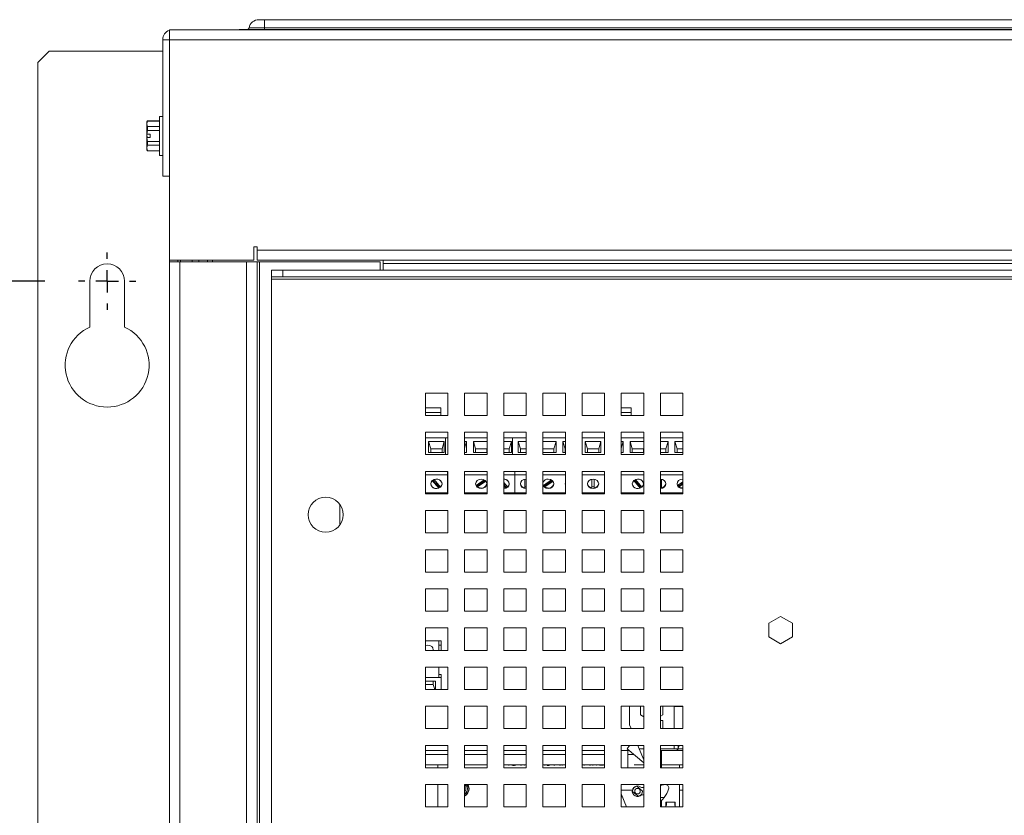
# Model space of a CAD drawing. Header units: inches. Extents: x 1 to 109, y 1 to 85.
# Tile 43 of 68: x 43.57 to 50.91, y 56.54 to 62.47. Entities that reach past the tile are written whole.
import ezdxf

# ---------------------------------------------------------------- set-up
doc = ezdxf.new("R2010")
doc.units = ezdxf.units.IN
doc.header["$MEASUREMENT"] = 0
doc.layers.add('FORMAT', color=7, linetype='Continuous')
doc.styles.add('SLDTEXTSTYLE0', font='GOTHIC.TTF', dxfattribs={"width": 0.913})
doc.dimstyles.new('SLDDIMSTYLE3', dxfattribs={"dimtxt": 0.625, "dimasz": 0.65, "dimexe": 0, "dimexo": 0.0625, "dimgap": 0.15625, "dimtad": 0, "dimtih": 1, "dimtoh": 1, "dimlfac": 1.2, "dimrnd": 1e-09, "dimzin": 4, "dimdsep": 46, "dimtxsty": 'SLDTEXTSTYLE0', "dimblk1": 'NONE', "dimblk2": 'NONE', "dimsah": 1, "dimcen": 0.09, "dimadec": 0, "dimazin": 1, "dimtfac": 1, "dimtofl": 0, "dimtmove": 0, "dimatfit": 3, "dimldrblk": 'NONE', "dimfxl": 1, "dimfrac": 2, "dimtolj": 1, "dimtzin": 12, "dimarcsym": 0})

# ---------------------------------------------------------------- blocks, each defined once
blk = doc.blocks.new('_D_14')
at = {"layer": 'FORMAT', "color": 1, "ltscale": 5}
blk.add_line((43.7621, 60.5206), (41.3768, 60.5206), dxfattribs=at)
at = {"layer": 'FORMAT', "color": 1, "ltscale": 5, "char_height": 0.625, "attachment_point": 1, "style": 'SLDTEXTSTYLE0'}
for s, insert in [('2 X ', (37.3595, 60.8229)), ('25.50', (38.7909, 60.8229))]:
    blk.add_mtext(s, dxfattribs=dict(at, insert=insert))
blk = doc.blocks.new('_NONE')
blk = doc.blocks.new('SW_CENTERMARKSYMBOL_7')
at = {"layer": 'FORMAT', "color": 0, "ltscale": 5}
for p, q in [((0, 0.1667), (0, 0.2133)), ((0, 0), (0, 0.0833)), ((-0.1667, 0), (-0.2133, 0)), ((0, 0), (-0.0833, 0)), ((0, 0), (0, -0.0833)), ((0, 0), (0.0833, 0)), ((0.1667, 0), (0.2133, 0)), ((0, -0.1667), (0, -0.2133))]:
    blk.add_line(p, q, dxfattribs=at)

msp = doc.modelspace()

# ---------------------------------------------------------------- linework, layer by layer
at = {"color": 8, "linetype": 'Continuous', "lineweight": 15, "ltscale": 5}
for p, q in [((45.3972, 62.4094), (45.2821, 62.4094)), ((44.9082, 60.6665), (44.9082, 60.6783)), ((46.5961, 59.5419), (46.7106, 59.5419)), ((48.0544, 59.5419), (48.1272, 59.5419)), ((46.5961, 56.9956), (46.7627, 56.9956)), ((46.8877, 56.9956), (47.0544, 56.9956)), ((47.1794, 56.9956), (47.3461, 56.9956)), ((47.4711, 56.9956), (47.6377, 56.9956)), ((47.7627, 56.9956), (47.9294, 56.9956)), ((48.1038, 56.9956), (48.1452, 56.9956))]:
    msp.add_line(p, q, dxfattribs=at)
at = {"color": 7, "linetype": 'Continuous', "lineweight": 15, "ltscale": 5}
for p, q in [((45.3548, 62.4698), (45.3972, 62.4698)), ((45.3972, 62.4698), (45.3972, 62.4094)), ((45.3972, 62.4698), (61.6472, 62.4698)), ((45.3972, 62.3956), (45.3972, 62.4094)), ((61.6472, 62.4094), (45.3972, 62.4094)), ((44.6887, 62.3948), (44.7129, 62.3948)), ((44.6887, 62.3208), (44.6887, 62.3948)), ((44.7129, 62.3948), (62.3312, 62.3948)), ((45.2074, 62.3956), (45.2074, 62.3948)), ((45.3972, 62.3956), (45.2074, 62.3956)), ((61.6472, 62.3956), (45.3972, 62.3956)), ((45.3972, 62.3956), (45.3972, 62.3948)), ((44.6887, 62.3208), (44.6389, 62.3208)), ((44.6389, 62.3208), (44.6389, 61.3033)), ((44.6887, 60.6783), (44.6887, 62.3208)), ((62.3554, 62.3208), (44.6887, 62.3208)), ((43.7929, 62.2352), (43.7096, 62.1519)), ((44.6389, 62.2352), (43.7929, 62.2352)), ((43.7096, 62.1519), (43.7096, 39.5144)), ((44.6389, 61.749), (44.6154, 61.749)), ((44.6154, 61.749), (44.6154, 61.459)), ((44.525, 61.716), (44.5214, 61.7081)), ((44.525, 61.7148), (44.5214, 61.6942)), ((44.5214, 61.6942), (44.5214, 61.7081)), ((44.5214, 61.6942), (44.525, 61.6736)), ((44.5214, 61.617), (44.5214, 61.6942)), ((44.6154, 61.716), (44.525, 61.716)), ((44.525, 61.716), (44.525, 61.7148)), ((44.6154, 61.7148), (44.525, 61.7148)), ((44.525, 61.6736), (44.525, 61.6451)), ((44.525, 61.6736), (44.6154, 61.6736)), ((44.5214, 61.6177), (44.5236, 61.5931)), ((44.5214, 61.5909), (44.5214, 61.6177)), ((44.5214, 61.617), (44.5218, 61.617)), ((44.5449, 61.617), (44.5218, 61.617)), ((44.6154, 61.6451), (44.525, 61.6451)), ((44.5449, 61.5909), (44.5449, 61.617)), ((44.5214, 61.5138), (44.5214, 61.5909)), ((44.5218, 61.5909), (44.5214, 61.5909)), ((44.525, 61.5343), (44.5214, 61.5138)), ((44.5218, 61.5909), (44.525, 61.5628)), ((44.5449, 61.5909), (44.5218, 61.5909)), ((44.525, 61.5628), (44.6154, 61.5628)), ((44.525, 61.5628), (44.525, 61.5343)), ((44.6154, 61.5343), (44.525, 61.5343)), ((44.5214, 61.5138), (44.525, 61.4932)), ((44.5214, 61.4998), (44.5214, 61.5138)), ((44.5214, 61.4998), (44.525, 61.492)), ((44.525, 61.4932), (44.6154, 61.4932)), ((44.525, 61.4932), (44.525, 61.492)), ((44.525, 61.492), (44.5254, 61.4913)), ((44.525, 61.492), (44.6154, 61.492)), ((44.6154, 61.459), (44.6389, 61.459)), ((44.6389, 61.3033), (44.6887, 61.3033)), ((45.3171, 60.7772), (45.3421, 60.7772)), ((45.3171, 60.7366), (45.3171, 60.7772)), ((45.3171, 60.7366), (45.3171, 60.6783)), ((45.3171, 60.7366), (45.3171, 60.7366)), ((45.3421, 60.7772), (45.3421, 60.7523)), ((45.3421, 60.6783), (45.3421, 60.7523)), ((45.3421, 60.7523), (61.7018, 60.7523)), ((45.3171, 60.6783), (44.6887, 60.6783)), ((44.6887, 60.6665), (44.6887, 60.6783)), ((44.6887, 41.0784), (44.6887, 60.6665)), ((44.6887, 60.6665), (44.7676, 60.6665)), ((44.751, 60.6665), (44.751, 60.6783)), ((44.7512, 60.6783), (44.7512, 60.6665)), ((44.7676, 60.6665), (44.7676, 41.0784)), ((44.7676, 60.6665), (45.2635, 60.6665)), ((44.7711, 60.6783), (44.7711, 60.6665)), ((44.8582, 60.6783), (44.8582, 60.6665)), ((44.9718, 60.6665), (44.9718, 60.6783)), ((45.011, 60.6665), (45.011, 60.6783)), ((45.2635, 41.0784), (45.2635, 60.6665)), ((45.2635, 60.6665), (45.3424, 60.6665)), ((61.7018, 60.6783), (45.3421, 60.6783)), ((45.3424, 41.0784), (45.3424, 60.6665)), ((45.3424, 60.6665), (45.3591, 60.6665)), ((45.3591, 41.0784), (45.3591, 60.6665)), ((45.3591, 60.6665), (46.2591, 60.6665)), ((46.2591, 60.6041), (46.2591, 60.6665)), ((46.2797, 60.6783), (46.2797, 60.6541)), ((46.2797, 60.6541), (61.1686, 60.6541)), ((46.2797, 60.6041), (46.2797, 60.6541)), ((45.4502, 60.5543), (45.4502, 60.6041)), ((45.4502, 60.6041), (45.5336, 60.6041)), ((45.5336, 60.6041), (45.5336, 60.5543)), ((61.3977, 60.6041), (45.5336, 60.6041)), ((44.0954, 60.5206), (44.0954, 60.1798)), ((44.3554, 60.1798), (44.3554, 60.5206)), ((45.5336, 60.5543), (45.4502, 60.5543)), ((45.4502, 60.5543), (45.4502, 60.5376)), ((45.4502, 60.5376), (61.3977, 60.5376)), ((45.4502, 41.2223), (45.4502, 60.5376)), ((61.3977, 60.5543), (45.5336, 60.5543)), ((46.7627, 59.6875), (46.5961, 59.6875)), ((46.5961, 59.6875), (46.5961, 59.5208)), ((46.7627, 59.5208), (46.7627, 59.6875)), ((47.0544, 59.6875), (46.8877, 59.6875)), ((46.8877, 59.6875), (46.8877, 59.5208)), ((47.0544, 59.5208), (47.0544, 59.6875)), ((47.3461, 59.6875), (47.1794, 59.6875)), ((47.1794, 59.6875), (47.1794, 59.5208)), ((47.3461, 59.5208), (47.3461, 59.6875)), ((47.6377, 59.6875), (47.4711, 59.6875)), ((47.4711, 59.6875), (47.4711, 59.5208)), ((47.6377, 59.5208), (47.6377, 59.6875)), ((47.9294, 59.6875), (47.7627, 59.6875)), ((47.7627, 59.6875), (47.7627, 59.5208)), ((47.9294, 59.5208), (47.9294, 59.6875)), ((48.2211, 59.6875), (48.0544, 59.6875)), ((48.0544, 59.6875), (48.0544, 59.5208)), ((48.2211, 59.5208), (48.2211, 59.6875)), ((48.5127, 59.6875), (48.3461, 59.6875)), ((48.3461, 59.6875), (48.3461, 59.5208)), ((48.5127, 59.5208), (48.5127, 59.6875)), ((46.7106, 59.5775), (46.5961, 59.5775)), ((46.7106, 59.5419), (46.7106, 59.5775)), ((46.7106, 59.5208), (46.7106, 59.5419)), ((48.1272, 59.5775), (48.0544, 59.5775)), ((48.1272, 59.5419), (48.1272, 59.5775)), ((48.1272, 59.5208), (48.1272, 59.5419)), ((46.5961, 59.5208), (46.7627, 59.5208)), ((46.8877, 59.5208), (47.0544, 59.5208)), ((47.1794, 59.5208), (47.3461, 59.5208)), ((47.4711, 59.5208), (47.6377, 59.5208)), ((47.7627, 59.5208), (47.9294, 59.5208)), ((48.0544, 59.5208), (48.2211, 59.5208)), ((48.3461, 59.5208), (48.5127, 59.5208)), ((46.7627, 59.3958), (46.5961, 59.3958)), ((46.5961, 59.3958), (46.5961, 59.2291)), ((46.7627, 59.2291), (46.7627, 59.3958)), ((47.0544, 59.3958), (46.8877, 59.3958)), ((46.8877, 59.3958), (46.8877, 59.2291)), ((47.0544, 59.2291), (47.0544, 59.3958)), ((47.3461, 59.3958), (47.1794, 59.3958)), ((47.1794, 59.3958), (47.1794, 59.2291)), ((47.3461, 59.2291), (47.3461, 59.3958)), ((47.6377, 59.3958), (47.4711, 59.3958)), ((47.4711, 59.3958), (47.4711, 59.2291)), ((47.6377, 59.2291), (47.6377, 59.3958)), ((47.9294, 59.3958), (47.7627, 59.3958)), ((47.7627, 59.3958), (47.7627, 59.2291)), ((47.9294, 59.2291), (47.9294, 59.3958)), ((48.2211, 59.3958), (48.0544, 59.3958)), ((48.0544, 59.3958), (48.0544, 59.2291)), ((48.2211, 59.2291), (48.2211, 59.3958)), ((48.5127, 59.3958), (48.3461, 59.3958)), ((48.3461, 59.3958), (48.3461, 59.2291)), ((48.5127, 59.2291), (48.5127, 59.3958)), ((46.7442, 59.3531), (46.5961, 59.3531)), ((46.6192, 59.2447), (46.6192, 59.3281)), ((46.6192, 59.3281), (46.7359, 59.3281)), ((46.6192, 59.3281), (46.6359, 59.2711)), ((46.7359, 59.3281), (46.7192, 59.2711)), ((46.7359, 59.3281), (46.7359, 59.2447)), ((46.7442, 59.2291), (46.7442, 59.3531)), ((46.7627, 59.3531), (46.7442, 59.3531)), ((47.0544, 59.3531), (46.8877, 59.3531)), ((46.8877, 59.3281), (46.9025, 59.3281)), ((46.9025, 59.3281), (46.8877, 59.2774)), ((46.9025, 59.3281), (46.9025, 59.2447)), ((46.9525, 59.3281), (47.0544, 59.3281)), ((46.9525, 59.2447), (46.9525, 59.3281)), ((46.9692, 59.2711), (46.9525, 59.3281)), ((47.2442, 59.3531), (47.1794, 59.3531)), ((47.1794, 59.3281), (47.2359, 59.3281)), ((47.2359, 59.3281), (47.2192, 59.2711)), ((47.2359, 59.3281), (47.2359, 59.2447)), ((47.2442, 59.2291), (47.2442, 59.3531)), ((47.3461, 59.3531), (47.2442, 59.3531)), ((47.2859, 59.3281), (47.3461, 59.3281)), ((47.2859, 59.2447), (47.2859, 59.3281)), ((47.3025, 59.2711), (47.2859, 59.3281)), ((47.6377, 59.3531), (47.4711, 59.3531)), ((47.4711, 59.3281), (47.5692, 59.3281)), ((47.5692, 59.3281), (47.5525, 59.2711)), ((47.5692, 59.3281), (47.5692, 59.2447)), ((47.6192, 59.2447), (47.6192, 59.3281)), ((47.6192, 59.3281), (47.6377, 59.3281)), ((47.6192, 59.3281), (47.6359, 59.2711)), ((47.9294, 59.3531), (47.7627, 59.3531)), ((47.7859, 59.3281), (47.9025, 59.3281)), ((47.7859, 59.2447), (47.7859, 59.3281)), ((47.8025, 59.2711), (47.7859, 59.3281)), ((47.9025, 59.3281), (47.8859, 59.2711)), ((47.9025, 59.3281), (47.9025, 59.2447)), ((48.2211, 59.3531), (48.0544, 59.3531)), ((48.0544, 59.3281), (48.0692, 59.3281)), ((48.0692, 59.3281), (48.0544, 59.2774)), ((48.0692, 59.3281), (48.0692, 59.2447)), ((48.1192, 59.2447), (48.1192, 59.3281)), ((48.1192, 59.3281), (48.2211, 59.3281)), ((48.1192, 59.3281), (48.1359, 59.2711)), ((48.5127, 59.3531), (48.3461, 59.3531)), ((48.3461, 59.3281), (48.4025, 59.3281)), ((48.4025, 59.3281), (48.3859, 59.2711)), ((48.4025, 59.3281), (48.4025, 59.2447)), ((48.4525, 59.3281), (48.5127, 59.3281)), ((48.4525, 59.2447), (48.4525, 59.3281)), ((48.4692, 59.2711), (48.4525, 59.3281)), ((46.6359, 59.2447), (46.6359, 59.2711)), ((46.6359, 59.2711), (46.7192, 59.2711)), ((46.7192, 59.2711), (46.7192, 59.2447)), ((46.9692, 59.2447), (46.9692, 59.2711)), ((46.9692, 59.2711), (47.0525, 59.2711)), ((47.0544, 59.2774), (47.0525, 59.2711)), ((47.0525, 59.2711), (47.0525, 59.2447)), ((47.1794, 59.2711), (47.2192, 59.2711)), ((47.2192, 59.2711), (47.2192, 59.2447)), ((47.3025, 59.2447), (47.3025, 59.2711)), ((47.3025, 59.2711), (47.3461, 59.2711)), ((47.4711, 59.2711), (47.5525, 59.2711)), ((47.5525, 59.2711), (47.5525, 59.2447)), ((47.6359, 59.2447), (47.6359, 59.2711)), ((47.6359, 59.2711), (47.6377, 59.2711)), ((47.8025, 59.2447), (47.8025, 59.2711)), ((47.8025, 59.2711), (47.8859, 59.2711)), ((47.8859, 59.2711), (47.8859, 59.2447)), ((48.1359, 59.2447), (48.1359, 59.2711)), ((48.1359, 59.2711), (48.2192, 59.2711)), ((48.2211, 59.2774), (48.2192, 59.2711)), ((48.2192, 59.2711), (48.2192, 59.2447)), ((48.3461, 59.2711), (48.3859, 59.2711)), ((48.3859, 59.2711), (48.3859, 59.2447)), ((48.4692, 59.2447), (48.4692, 59.2711)), ((48.4692, 59.2711), (48.5127, 59.2711)), ((46.5961, 59.2291), (46.7627, 59.2291)), ((46.7359, 59.2447), (46.6192, 59.2447)), ((46.9025, 59.2447), (46.8877, 59.2447)), ((46.8877, 59.2291), (47.0544, 59.2291)), ((47.0544, 59.2447), (46.9525, 59.2447)), ((47.2359, 59.2447), (47.1794, 59.2447)), ((47.1794, 59.2291), (47.3461, 59.2291)), ((47.3461, 59.2447), (47.2859, 59.2447)), ((47.5692, 59.2447), (47.4711, 59.2447)), ((47.4711, 59.2291), (47.6377, 59.2291)), ((47.6377, 59.2447), (47.6192, 59.2447)), ((47.7627, 59.2291), (47.9294, 59.2291)), ((47.9025, 59.2447), (47.7859, 59.2447)), ((48.0692, 59.2447), (48.0544, 59.2447)), ((48.0544, 59.2291), (48.2211, 59.2291)), ((48.2211, 59.2447), (48.1192, 59.2447)), ((48.4025, 59.2447), (48.3461, 59.2447)), ((48.3461, 59.2291), (48.5127, 59.2291)), ((48.5127, 59.2447), (48.4525, 59.2447)), ((46.7627, 59.1041), (46.5961, 59.1041)), ((46.5961, 59.1041), (46.5961, 58.9375)), ((46.7609, 59.0781), (46.7609, 59.1041)), ((46.7627, 58.9375), (46.7627, 59.1041)), ((47.0544, 59.1041), (46.8877, 59.1041)), ((46.8877, 59.1041), (46.8877, 58.9375)), ((47.0544, 58.9375), (47.0544, 59.1041)), ((47.3461, 59.1041), (47.1794, 59.1041)), ((47.1794, 59.1041), (47.1794, 58.9375)), ((47.2609, 59.0781), (47.2609, 59.1041)), ((47.3461, 58.9375), (47.3461, 59.1041)), ((47.6377, 59.1041), (47.4711, 59.1041)), ((47.4711, 59.1041), (47.4711, 58.9375)), ((47.6377, 58.9375), (47.6377, 59.1041)), ((47.9294, 59.1041), (47.7627, 59.1041)), ((47.7627, 59.1041), (47.7627, 58.9375)), ((47.9294, 58.9375), (47.9294, 59.1041)), ((48.2211, 59.1041), (48.0544, 59.1041)), ((48.0544, 59.1041), (48.0544, 58.9375)), ((48.2211, 58.9375), (48.2211, 59.1041)), ((48.5127, 59.1041), (48.3461, 59.1041)), ((48.3461, 59.1041), (48.3461, 58.9375)), ((48.5127, 58.9375), (48.5127, 59.1041)), ((46.7609, 59.0781), (46.5961, 59.0781)), ((46.6468, 59.0351), (46.6948, 58.9795)), ((46.6514, 59.0388), (46.6948, 58.9885)), ((46.7083, 58.9877), (46.6603, 59.0434)), ((46.7609, 58.9448), (46.7609, 59.0781)), ((46.7627, 59.0781), (46.7609, 59.0781)), ((47.0544, 59.0781), (46.8877, 59.0781)), ((47.0339, 59.0407), (46.9739, 58.9997)), ((46.9844, 58.9978), (47.0405, 59.0361)), ((46.9844, 58.9888), (47.0457, 59.0307)), ((47.2609, 59.0781), (47.1794, 59.0781)), ((47.2609, 58.9448), (47.2609, 59.0781)), ((47.3461, 59.0781), (47.2609, 59.0781)), ((47.3359, 59.0458), (47.3359, 58.9816)), ((47.3442, 59.0465), (47.3461, 59.0465)), ((47.6377, 59.0781), (47.4711, 59.0781)), ((47.5339, 59.0407), (47.4739, 58.9997)), ((47.4844, 58.9978), (47.5405, 59.0361)), ((47.4844, 58.9888), (47.5457, 59.0307)), ((47.9294, 59.0781), (47.7627, 59.0781)), ((47.8359, 59.0458), (47.8359, 58.9816)), ((47.8525, 58.9816), (47.8525, 59.0458)), ((48.2211, 59.0781), (48.0544, 59.0781)), ((48.1468, 59.0351), (48.1948, 58.9795)), ((48.1514, 59.0388), (48.1948, 58.9885)), ((48.2083, 58.9877), (48.1603, 59.0434)), ((48.5127, 59.0781), (48.3461, 59.0781)), ((48.3525, 58.9816), (48.3525, 59.0458)), ((48.5109, 59.0465), (48.5127, 59.0465)), ((46.6948, 58.9885), (46.6948, 58.9795)), ((46.9844, 58.9978), (46.9844, 58.9888)), ((47.2083, 58.9877), (47.1794, 59.0212)), ((47.1794, 59.0063), (47.1948, 58.9885)), ((47.1794, 58.9974), (47.1948, 58.9795)), ((47.1948, 58.9885), (47.1948, 58.9795)), ((47.4739, 58.9997), (47.4711, 59.0056)), ((47.4844, 58.9978), (47.4844, 58.9888)), ((48.1948, 58.9885), (48.1948, 58.9795)), ((48.5127, 59.0262), (48.4739, 58.9997)), ((48.4844, 58.9978), (48.5127, 59.0171)), ((48.4844, 58.9888), (48.5127, 59.0082)), ((48.4844, 58.9978), (48.4844, 58.9888)), ((46.7609, 58.9448), (46.5961, 58.9448)), ((46.5961, 58.9375), (46.7627, 58.9375)), ((46.7627, 58.9448), (46.7609, 58.9448)), ((47.0544, 58.9448), (46.8877, 58.9448)), ((46.8877, 58.9375), (47.0544, 58.9375)), ((47.2609, 58.9448), (47.1794, 58.9448)), ((47.1794, 58.9375), (47.3461, 58.9375)), ((47.3461, 58.9448), (47.2609, 58.9448)), ((47.6377, 58.9448), (47.4711, 58.9448)), ((47.4711, 58.9375), (47.6377, 58.9375)), ((47.9294, 58.9448), (47.7627, 58.9448)), ((47.7627, 58.9375), (47.9294, 58.9375)), ((48.2211, 58.9448), (48.0544, 58.9448)), ((48.0544, 58.9375), (48.2211, 58.9375)), ((48.5127, 58.9448), (48.3461, 58.9448)), ((48.3461, 58.9375), (48.5127, 58.9375)), ((45.9593, 58.8561), (45.9593, 58.7072)), ((46.7627, 58.8125), (46.5961, 58.8125)), ((46.5961, 58.8125), (46.5961, 58.6458)), ((46.7627, 58.6458), (46.7627, 58.8125)), ((47.0544, 58.8125), (46.8877, 58.8125)), ((46.8877, 58.8125), (46.8877, 58.6458)), ((47.0544, 58.6458), (47.0544, 58.8125)), ((47.3461, 58.8125), (47.1794, 58.8125)), ((47.1794, 58.8125), (47.1794, 58.6458)), ((47.3461, 58.6458), (47.3461, 58.8125)), ((47.6377, 58.8125), (47.4711, 58.8125)), ((47.4711, 58.8125), (47.4711, 58.6458)), ((47.6377, 58.6458), (47.6377, 58.8125)), ((47.9294, 58.8125), (47.7627, 58.8125)), ((47.7627, 58.8125), (47.7627, 58.6458)), ((47.9294, 58.6458), (47.9294, 58.8125)), ((48.2211, 58.8125), (48.0544, 58.8125)), ((48.0544, 58.8125), (48.0544, 58.6458)), ((48.2211, 58.6458), (48.2211, 58.8125)), ((48.5127, 58.8125), (48.3461, 58.8125)), ((48.3461, 58.8125), (48.3461, 58.6458)), ((48.5127, 58.6458), (48.5127, 58.8125)), ((46.5961, 58.6458), (46.7627, 58.6458)), ((46.8877, 58.6458), (47.0544, 58.6458)), ((47.1794, 58.6458), (47.3461, 58.6458)), ((47.4711, 58.6458), (47.6377, 58.6458)), ((47.7627, 58.6458), (47.9294, 58.6458)), ((48.0544, 58.6458), (48.2211, 58.6458)), ((48.3461, 58.6458), (48.5127, 58.6458)), ((46.7627, 58.5208), (46.5961, 58.5208)), ((46.5961, 58.5208), (46.5961, 58.3541)), ((46.7627, 58.3541), (46.7627, 58.5208)), ((47.0544, 58.5208), (46.8877, 58.5208)), ((46.8877, 58.5208), (46.8877, 58.3541)), ((47.0544, 58.3541), (47.0544, 58.5208)), ((47.3461, 58.5208), (47.1794, 58.5208)), ((47.1794, 58.5208), (47.1794, 58.3541)), ((47.3461, 58.3541), (47.3461, 58.5208)), ((47.6377, 58.5208), (47.4711, 58.5208)), ((47.4711, 58.5208), (47.4711, 58.3541)), ((47.6377, 58.3541), (47.6377, 58.5208)), ((47.9294, 58.5208), (47.7627, 58.5208)), ((47.7627, 58.5208), (47.7627, 58.3541)), ((47.9294, 58.3541), (47.9294, 58.5208)), ((48.2211, 58.5208), (48.0544, 58.5208)), ((48.0544, 58.5208), (48.0544, 58.3541)), ((48.2211, 58.3541), (48.2211, 58.5208)), ((48.5127, 58.5208), (48.3461, 58.5208)), ((48.3461, 58.5208), (48.3461, 58.3541)), ((48.5127, 58.3541), (48.5127, 58.5208)), ((46.5961, 58.3541), (46.7627, 58.3541)), ((46.8877, 58.3541), (47.0544, 58.3541)), ((47.1794, 58.3541), (47.3461, 58.3541)), ((47.4711, 58.3541), (47.6377, 58.3541)), ((47.7627, 58.3541), (47.9294, 58.3541)), ((48.0544, 58.3541), (48.2211, 58.3541)), ((48.3461, 58.3541), (48.5127, 58.3541)), ((46.7627, 58.2291), (46.5961, 58.2291)), ((46.5961, 58.2291), (46.5961, 58.0625)), ((46.7627, 58.0625), (46.7627, 58.2291)), ((47.0544, 58.2291), (46.8877, 58.2291)), ((46.8877, 58.2291), (46.8877, 58.0625)), ((47.0544, 58.0625), (47.0544, 58.2291)), ((47.3461, 58.2291), (47.1794, 58.2291)), ((47.1794, 58.2291), (47.1794, 58.0625)), ((47.3461, 58.0625), (47.3461, 58.2291)), ((47.6377, 58.2291), (47.4711, 58.2291)), ((47.4711, 58.2291), (47.4711, 58.0625)), ((47.6377, 58.0625), (47.6377, 58.2291)), ((47.9294, 58.2291), (47.7627, 58.2291)), ((47.7627, 58.2291), (47.7627, 58.0625)), ((47.9294, 58.0625), (47.9294, 58.2291)), ((48.2211, 58.2291), (48.0544, 58.2291)), ((48.0544, 58.2291), (48.0544, 58.0625)), ((48.2211, 58.0625), (48.2211, 58.2291)), ((48.5127, 58.2291), (48.3461, 58.2291)), ((48.3461, 58.2291), (48.3461, 58.0625)), ((48.5127, 58.0625), (48.5127, 58.2291)), ((46.5961, 58.0625), (46.7627, 58.0625)), ((46.8877, 58.0625), (47.0544, 58.0625)), ((47.1794, 58.0625), (47.3461, 58.0625)), ((47.4711, 58.0625), (47.6377, 58.0625)), ((47.7627, 58.0625), (47.9294, 58.0625)), ((48.0544, 58.0625), (48.2211, 58.0625)), ((48.3461, 58.0625), (48.5127, 58.0625)), ((49.2409, 58.0234), (49.1526, 57.9724)), ((49.3292, 57.9724), (49.2409, 58.0234)), ((46.7627, 57.9375), (46.5961, 57.9375)), ((46.5961, 57.9375), (46.5961, 57.7708)), ((46.7627, 57.7708), (46.7627, 57.9375)), ((47.0544, 57.9375), (46.8877, 57.9375)), ((46.8877, 57.9375), (46.8877, 57.7708)), ((47.0544, 57.7708), (47.0544, 57.9375)), ((47.3461, 57.9375), (47.1794, 57.9375)), ((47.1794, 57.9375), (47.1794, 57.7708)), ((47.3461, 57.7708), (47.3461, 57.9375)), ((47.6377, 57.9375), (47.4711, 57.9375)), ((47.4711, 57.9375), (47.4711, 57.7708)), ((47.6377, 57.7708), (47.6377, 57.9375)), ((47.9294, 57.9375), (47.7627, 57.9375)), ((47.7627, 57.9375), (47.7627, 57.7708)), ((47.9294, 57.7708), (47.9294, 57.9375)), ((48.2211, 57.9375), (48.0544, 57.9375)), ((48.0544, 57.9375), (48.0544, 57.7708)), ((48.2211, 57.7708), (48.2211, 57.9375)), ((48.5127, 57.9375), (48.3461, 57.9375)), ((48.3461, 57.9375), (48.3461, 57.7708)), ((48.5127, 57.7708), (48.5127, 57.9375)), ((49.1526, 57.9724), (49.1526, 57.8704)), ((49.3292, 57.8704), (49.3292, 57.9724)), ((49.1526, 57.8704), (49.2409, 57.8194)), ((49.2409, 57.8194), (49.3292, 57.8704)), ((46.5961, 57.8415), (46.6962, 57.8415)), ((46.6962, 57.8415), (46.6962, 57.7708)), ((46.6962, 57.8415), (46.7129, 57.8415)), ((46.6962, 57.8101), (46.7129, 57.8101)), ((46.7129, 57.8415), (46.7129, 57.8101)), ((46.7129, 57.8101), (46.7129, 57.7708)), ((46.5961, 57.7708), (46.7627, 57.7708)), ((46.8877, 57.7708), (47.0544, 57.7708)), ((47.1794, 57.7708), (47.3461, 57.7708)), ((47.4711, 57.7708), (47.6377, 57.7708)), ((47.7627, 57.7708), (47.9294, 57.7708)), ((48.0544, 57.7708), (48.2211, 57.7708)), ((48.3461, 57.7708), (48.5127, 57.7708)), ((46.7627, 57.6458), (46.5961, 57.6458)), ((46.5961, 57.6458), (46.5961, 57.4791)), ((46.6962, 57.6458), (46.6962, 57.5686)), ((46.7627, 57.4791), (46.7627, 57.6458)), ((47.0544, 57.6458), (46.8877, 57.6458)), ((46.8877, 57.6458), (46.8877, 57.4791)), ((47.0544, 57.4791), (47.0544, 57.6458)), ((47.3461, 57.6458), (47.1794, 57.6458)), ((47.1794, 57.6458), (47.1794, 57.4791)), ((47.3461, 57.4791), (47.3461, 57.6458)), ((47.6377, 57.6458), (47.4711, 57.6458)), ((47.4711, 57.6458), (47.4711, 57.4791)), ((47.6377, 57.4791), (47.6377, 57.6458)), ((47.9294, 57.6458), (47.7627, 57.6458)), ((47.7627, 57.6458), (47.7627, 57.4791)), ((47.9294, 57.4791), (47.9294, 57.6458)), ((48.2211, 57.6458), (48.0544, 57.6458)), ((48.0544, 57.6458), (48.0544, 57.4791)), ((48.2211, 57.4791), (48.2211, 57.6458)), ((48.5127, 57.6458), (48.3461, 57.6458)), ((48.3461, 57.6458), (48.3461, 57.4791)), ((48.5127, 57.4791), (48.5127, 57.6458)), ((46.5961, 57.5686), (46.6962, 57.5686)), ((46.6962, 57.5902), (46.7129, 57.5902)), ((46.7129, 57.5686), (46.6962, 57.5686)), ((46.7129, 57.5686), (46.7129, 57.5902)), ((46.7129, 57.5686), (46.7129, 57.4791)), ((46.5961, 57.5415), (46.6712, 57.5415)), ((46.6545, 57.5151), (46.5961, 57.5151)), ((46.6545, 57.5415), (46.6545, 57.5151)), ((46.6545, 57.5151), (46.6651, 57.4791)), ((46.6712, 57.5415), (46.6712, 57.4791)), ((46.5961, 57.4791), (46.7627, 57.4791)), ((46.8877, 57.4791), (47.0544, 57.4791)), ((47.1794, 57.4791), (47.3461, 57.4791)), ((47.4711, 57.4791), (47.6377, 57.4791)), ((47.7627, 57.4791), (47.9294, 57.4791)), ((48.0544, 57.4791), (48.2211, 57.4791)), ((48.3461, 57.4791), (48.5127, 57.4791)), ((46.7627, 57.3541), (46.5961, 57.3541)), ((46.5961, 57.3541), (46.5961, 57.1875)), ((46.7627, 57.1875), (46.7627, 57.3541)), ((47.0544, 57.3541), (46.8877, 57.3541)), ((46.8877, 57.3541), (46.8877, 57.1875)), ((47.0544, 57.1875), (47.0544, 57.3541)), ((47.3461, 57.3541), (47.1794, 57.3541)), ((47.1794, 57.3541), (47.1794, 57.1875)), ((47.3461, 57.1875), (47.3461, 57.3541)), ((47.6377, 57.3541), (47.4711, 57.3541)), ((47.4711, 57.3541), (47.4711, 57.1875)), ((47.6377, 57.1875), (47.6377, 57.3541)), ((47.9294, 57.3541), (47.7627, 57.3541)), ((47.7627, 57.3541), (47.7627, 57.1875)), ((47.9294, 57.1875), (47.9294, 57.3541)), ((48.2211, 57.3541), (48.0544, 57.3541)), ((48.0544, 57.3541), (48.0544, 57.1875)), ((48.1153, 57.2161), (48.1153, 57.3541)), ((48.1967, 57.3541), (48.1967, 57.29)), ((48.2211, 57.1875), (48.2211, 57.3541)), ((48.5127, 57.3541), (48.3461, 57.3541)), ((48.3461, 57.3541), (48.3461, 57.1875)), ((48.3627, 57.29), (48.3627, 57.3541)), ((48.4474, 57.3541), (48.4474, 57.1875)), ((48.5127, 57.352), (48.4474, 57.352)), ((48.5127, 57.1875), (48.5127, 57.3541)), ((48.1967, 57.29), (48.2211, 57.2759)), ((48.3461, 57.2804), (48.3627, 57.29)), ((48.1269, 57.1875), (48.1153, 57.2161)), ((48.3461, 57.2483), (48.3644, 57.2483)), ((48.3644, 57.1875), (48.3644, 57.2483)), ((46.5961, 57.1875), (46.7627, 57.1875)), ((46.8877, 57.1875), (47.0544, 57.1875)), ((47.1794, 57.1875), (47.3461, 57.1875)), ((47.4711, 57.1875), (47.6377, 57.1875)), ((47.7627, 57.1875), (47.9294, 57.1875)), ((48.0544, 57.1875), (48.2211, 57.1875)), ((48.3461, 57.1875), (48.5127, 57.1875)), ((46.7627, 57.0625), (46.5961, 57.0625)), ((46.5961, 57.0625), (46.5961, 56.8958)), ((46.7627, 56.8958), (46.7627, 57.0625)), ((47.0544, 57.0625), (46.8877, 57.0625)), ((46.8877, 57.0625), (46.8877, 56.8958)), ((47.0544, 56.8958), (47.0544, 57.0625)), ((47.3461, 57.0625), (47.1794, 57.0625)), ((47.1794, 57.0625), (47.1794, 56.8958)), ((47.3461, 56.8958), (47.3461, 57.0625)), ((47.6377, 57.0625), (47.4711, 57.0625)), ((47.4711, 57.0625), (47.4711, 56.8958)), ((47.6377, 56.8958), (47.6377, 57.0625)), ((47.9294, 57.0625), (47.7627, 57.0625)), ((47.7627, 57.0625), (47.7627, 56.8958)), ((47.9294, 56.8958), (47.9294, 57.0625)), ((48.2211, 57.0625), (48.0544, 57.0625)), ((48.0544, 57.0625), (48.0544, 56.8958)), ((48.0968, 57.0362), (48.1145, 57.0625)), ((48.1774, 57.0625), (48.1879, 57.0366)), ((48.2211, 56.8958), (48.2211, 57.0625)), ((48.5127, 57.0625), (48.3461, 57.0625)), ((48.3461, 57.0625), (48.3461, 56.8958)), ((48.4474, 57.0625), (48.4474, 57.0366)), ((48.4785, 57.0366), (48.4785, 57.0625)), ((48.4785, 57.0418), (48.4827, 57.0532)), ((48.4785, 57.0532), (48.4827, 57.0532)), ((48.4827, 57.0532), (48.4827, 57.0625)), ((48.5127, 56.8958), (48.5127, 57.0625)), ((46.5961, 57.025), (46.7627, 57.025)), ((46.8877, 57.025), (47.0544, 57.025)), ((47.1794, 57.025), (47.3461, 57.025)), ((47.4711, 57.025), (47.6377, 57.025)), ((47.7627, 57.025), (47.9294, 57.025)), ((48.0544, 57.025), (48.1101, 57.025)), ((48.2211, 56.932), (48.0968, 57.0362)), ((48.1038, 57.025), (48.1038, 56.8958)), ((48.2211, 57.0366), (48.1879, 57.0366)), ((48.1879, 57.0366), (48.2211, 56.9545)), ((48.4474, 57.0366), (48.3461, 57.0366)), ((48.3461, 57.025), (48.4722, 57.025)), ((48.3545, 57.025), (48.3545, 56.8958)), ((48.4474, 57.0366), (48.4785, 57.0366)), ((48.4725, 57.025), (48.5127, 57.025)), ((48.4785, 57.0366), (48.5127, 57.0366)), ((46.7627, 56.9167), (46.5961, 56.9167)), ((46.6889, 56.8958), (46.6889, 56.9167)), ((47.0544, 56.9167), (46.8877, 56.9167)), ((47.3461, 56.9167), (47.1794, 56.9167)), ((47.2143, 56.9141), (47.2131, 56.9167)), ((47.2193, 56.9141), (47.2143, 56.9141)), ((47.2181, 56.9167), (47.2193, 56.9141)), ((47.3048, 56.9141), (47.3052, 56.9167)), ((47.3095, 56.9141), (47.3048, 56.9141)), ((47.3099, 56.9167), (47.3095, 56.9141)), ((47.3334, 56.9141), (47.3321, 56.9167)), ((47.3344, 56.9141), (47.3334, 56.9141)), ((47.3357, 56.9167), (47.3344, 56.9141)), ((47.6377, 56.9167), (47.4711, 56.9167)), ((47.4854, 56.9141), (47.4832, 56.9167)), ((47.4864, 56.9141), (47.4854, 56.9141)), ((47.4864, 56.9167), (47.4864, 56.9141)), ((47.5519, 56.9141), (47.5531, 56.9167)), ((47.557, 56.9141), (47.5519, 56.9141)), ((47.5582, 56.9167), (47.557, 56.9141)), ((47.5962, 56.9141), (47.595, 56.9167)), ((47.6013, 56.9141), (47.5962, 56.9141)), ((47.6001, 56.9167), (47.6013, 56.9141)), ((47.6106, 56.9141), (47.6106, 56.9167)), ((47.6153, 56.9141), (47.6106, 56.9141)), ((47.6153, 56.9167), (47.6153, 56.9141)), ((47.9294, 56.9167), (47.7627, 56.9167)), ((47.7749, 56.9141), (47.7761, 56.9167)), ((47.78, 56.9141), (47.7749, 56.9141)), ((47.7812, 56.9167), (47.78, 56.9141)), ((47.8192, 56.9141), (47.818, 56.9167)), ((47.8243, 56.9141), (47.8192, 56.9141)), ((47.8231, 56.9167), (47.8243, 56.9141)), ((47.839, 56.9141), (47.839, 56.9167)), ((47.8437, 56.9141), (47.839, 56.9141)), ((47.8437, 56.9167), (47.8437, 56.9141)), ((47.8684, 56.9141), (47.8684, 56.9167)), ((47.8731, 56.9141), (47.8684, 56.9141)), ((47.8731, 56.9167), (47.8731, 56.9141)), ((47.8924, 56.9141), (47.8924, 56.9167)), ((47.9218, 56.9141), (47.8924, 56.9141)), ((47.9218, 56.9167), (47.9218, 56.9141)), ((48.2211, 56.9167), (48.1496, 56.9167)), ((48.4873, 56.9166), (48.3545, 56.9166)), ((48.4873, 56.8958), (48.4873, 56.9166)), ((48.4873, 56.9166), (48.5127, 56.9166)), ((46.5961, 56.8958), (46.7627, 56.8958)), ((46.8877, 56.8958), (47.0544, 56.8958)), ((47.1794, 56.8958), (47.3461, 56.8958)), ((47.4711, 56.8958), (47.6377, 56.8958)), ((47.7627, 56.8958), (47.9294, 56.8958)), ((48.0544, 56.8958), (48.2211, 56.8958)), ((48.3461, 56.8958), (48.5127, 56.8958)), ((46.7627, 56.7708), (46.5961, 56.7708)), ((46.5961, 56.7708), (46.5961, 56.6041)), ((46.6889, 56.6041), (46.6889, 56.7708)), ((46.7627, 56.6041), (46.7627, 56.7708)), ((47.0544, 56.7708), (46.8877, 56.7708)), ((46.8877, 56.7708), (46.8877, 56.6041)), ((46.896, 56.7708), (46.8998, 56.7695)), ((46.8998, 56.7695), (46.9089, 56.7663)), ((47.0544, 56.6041), (47.0544, 56.7708)), ((47.3461, 56.7708), (47.1794, 56.7708)), ((47.1794, 56.7708), (47.1794, 56.6041)), ((47.3461, 56.6041), (47.3461, 56.7708)), ((47.6377, 56.7708), (47.4711, 56.7708)), ((47.4711, 56.7708), (47.4711, 56.6041)), ((47.6377, 56.6041), (47.6377, 56.7708)), ((47.9294, 56.7708), (47.7627, 56.7708)), ((47.7627, 56.7708), (47.7627, 56.6041)), ((47.9294, 56.6041), (47.9294, 56.7708)), ((48.2211, 56.7708), (48.0544, 56.7708)), ((48.0544, 56.7708), (48.0544, 56.6041)), ((48.1698, 56.7585), (48.2125, 56.7227)), ((48.2211, 56.6041), (48.2211, 56.7708)), ((48.5127, 56.7708), (48.3461, 56.7708)), ((48.3461, 56.7708), (48.3461, 56.6041)), ((48.3461, 56.7647), (48.3792, 56.7705)), ((48.3545, 56.7708), (48.3545, 56.7662)), ((48.3792, 56.7705), (48.3815, 56.7708)), ((48.4873, 56.7298), (48.4873, 56.7708)), ((48.5127, 56.6041), (48.5127, 56.7708)), ((48.137, 56.7298), (48.0544, 56.7298)), ((48.0544, 56.7015), (48.0937, 56.6041)), ((48.0544, 56.6757), (48.0609, 56.6854)), ((48.1805, 56.6845), (48.1378, 56.7203)), ((48.2037, 56.748), (48.2211, 56.748)), ((48.2211, 56.6949), (48.2037, 56.6949)), ((48.5127, 56.7298), (48.4873, 56.7298)), ((48.4873, 56.7298), (48.4873, 56.6041)), ((48.3461, 56.6754), (48.3732, 56.6754)), ((48.3545, 56.6531), (48.3545, 56.6041)), ((48.3856, 56.6393), (48.4562, 56.6393)), ((48.3856, 56.6041), (48.3856, 56.6393)), ((48.3856, 56.6063), (48.3898, 56.6177)), ((48.3856, 56.6177), (48.3898, 56.6177)), ((48.3898, 56.6177), (48.3898, 56.6393)), ((48.452, 56.6393), (48.452, 56.6177)), ((48.452, 56.6177), (48.4562, 56.6063)), ((48.452, 56.6177), (48.4562, 56.6177)), ((48.4562, 56.6393), (48.4562, 56.6041)), ((46.5961, 56.6041), (46.7627, 56.6041)), ((46.8877, 56.6041), (47.0544, 56.6041)), ((47.1794, 56.6041), (47.3461, 56.6041)), ((47.4711, 56.6041), (47.6377, 56.6041)), ((47.7627, 56.6041), (47.9294, 56.6041)), ((48.0544, 56.6041), (48.2211, 56.6041)), ((48.3461, 56.6041), (48.5127, 56.6041))]:
    msp.add_line(p, q, dxfattribs=at)
at = {"color": 7, "linetype": 'Continuous', "lineweight": 15, "ltscale": 5, "flags": 128}
for points in [[(46.6775, 59.0465), (46.6935, 59.0439), (46.707, 59.0362), (46.716, 59.0249), (46.7192, 59.0114), (46.716, 58.998), (46.707, 58.9866), (46.6935, 58.979), (46.6775, 58.9763), (46.6616, 58.979), (46.6481, 58.9866), (46.639, 58.998), (46.6359, 59.0114), (46.639, 59.0249), (46.6481, 59.0362), (46.6616, 59.0439), (46.6775, 59.0465)], [(46.6948, 58.9795), (46.6811, 58.9765), (46.6669, 58.9775), (46.654, 58.9825), (46.6438, 58.9908), (46.6376, 59.0015), (46.6359, 59.0134), (46.6391, 59.0251), (46.6468, 59.0351)], [(46.6603, 59.0434), (46.674, 59.0464), (46.6882, 59.0454), (46.7011, 59.0404), (46.7113, 59.0321), (46.7175, 59.0213), (46.7191, 59.0095), (46.7159, 58.9978), (46.7083, 58.9877)], [(47.0109, 59.0465), (47.0268, 59.0439), (47.0403, 59.0362), (47.0494, 59.0249), (47.0525, 59.0114), (47.0494, 58.998), (47.0403, 58.9866), (47.0268, 58.979), (47.0109, 58.9763), (46.9949, 58.979), (46.9814, 58.9866), (46.9724, 58.998), (46.9692, 59.0114), (46.9724, 59.0249), (46.9814, 59.0362), (46.9949, 59.0439), (47.0109, 59.0465)], [(47.1794, 59.0465), (47.1935, 59.0439), (47.207, 59.0362), (47.216, 59.0249), (47.2192, 59.0114), (47.216, 58.998), (47.207, 58.9866), (47.1935, 58.979), (47.1794, 58.9764)], [(47.1794, 59.0465), (47.1882, 59.0454), (47.2011, 59.0404), (47.2113, 59.0321), (47.2175, 59.0213), (47.2191, 59.0095), (47.2159, 58.9978), (47.2083, 58.9877)], [(47.3461, 58.9764), (47.3442, 58.9763), (47.3283, 58.979), (47.3147, 58.9866), (47.3057, 58.998), (47.3025, 59.0114), (47.3057, 59.0249), (47.3147, 59.0362), (47.3283, 59.0439), (47.3442, 59.0465), (47.3442, 59.0465)], [(47.5109, 59.0465), (47.5268, 59.0439), (47.5403, 59.0362), (47.5494, 59.0249), (47.5525, 59.0114), (47.5494, 58.998), (47.5403, 58.9866), (47.5268, 58.979), (47.5109, 58.9763), (47.4949, 58.979), (47.4814, 58.9866), (47.4724, 58.998), (47.4711, 59.0011)], [(47.8442, 59.0465), (47.8602, 59.0439), (47.8737, 59.0362), (47.8827, 59.0249), (47.8859, 59.0114), (47.8827, 58.998), (47.8737, 58.9866), (47.8602, 58.979), (47.8442, 58.9763), (47.8283, 58.979), (47.8147, 58.9866), (47.8057, 58.998), (47.8025, 59.0114), (47.8057, 59.0249), (47.8147, 59.0362), (47.8283, 59.0439), (47.8442, 59.0465)], [(48.1775, 59.0465), (48.1935, 59.0439), (48.207, 59.0362), (48.216, 59.0249), (48.2192, 59.0114), (48.216, 58.998), (48.207, 58.9866), (48.1935, 58.979), (48.1775, 58.9763), (48.1616, 58.979), (48.1481, 58.9866), (48.139, 58.998), (48.1359, 59.0114), (48.139, 59.0249), (48.1481, 59.0362), (48.1616, 59.0439), (48.1775, 59.0465)], [(48.1948, 58.9795), (48.1811, 58.9765), (48.1669, 58.9775), (48.154, 58.9825), (48.1438, 58.9908), (48.1376, 59.0015), (48.1359, 59.0134), (48.1391, 59.0251), (48.1468, 59.0351)], [(48.1603, 59.0434), (48.174, 59.0464), (48.1882, 59.0454), (48.2011, 59.0404), (48.2113, 59.0321), (48.2175, 59.0213), (48.2191, 59.0095), (48.2159, 58.9978), (48.2083, 58.9877)], [(48.3461, 59.0465), (48.3602, 59.0439), (48.3737, 59.0362), (48.3827, 59.0249), (48.3859, 59.0114), (48.3827, 58.998), (48.3737, 58.9866), (48.3602, 58.979), (48.3461, 58.9764)], [(48.5127, 58.9764), (48.5109, 58.9763), (48.4949, 58.979), (48.4814, 58.9866), (48.4724, 58.998), (48.4692, 59.0114), (48.4724, 59.0249), (48.4814, 59.0362), (48.4949, 59.0439), (48.5109, 59.0465), (48.5109, 59.0465)], [(46.9739, 58.9997), (46.9696, 59.0111), (46.9693, 59.0134)], [(47.1948, 58.9795), (47.1811, 58.9765), (47.1794, 58.9764)], [(47.6377, 59.0011), (47.6359, 59.0114), (47.6377, 59.0218)], [(48.4739, 58.9997), (48.4696, 59.0111), (48.4693, 59.0137)], [(46.5961, 57.8069), (46.5969, 57.8072), (46.6129, 57.8099), (46.6288, 57.8072), (46.6423, 57.7996), (46.6514, 57.7883), (46.6545, 57.7748), (46.6542, 57.7708)], [(46.9206, 56.7408), (46.9174, 56.7609), (46.9132, 56.7708)], [(48.3732, 56.6754), (48.3602, 56.6594), (48.3461, 56.6446)]]:
    msp.add_lwpolyline(points, dxfattribs=at)
at = {"color": 7, "linetype": 'Continuous', "lineweight": 15, "ltscale": 25}
for centre, radius in [((45.8527, 58.7816), 0.13), ((48.1752, 56.7215), 0.0208)]:
    msp.add_circle(centre, radius, dxfattribs=at)
for centre, radius, start, end in [((45.2656, 62.4125), 0.0168, 270, 349.42711), ((45.3548, 62.3958), 0.074, 90, 169.42711), ((44.7129, 62.3208), 0.074, 109.06112, 180), ((44.2254, 60.5206), 0.13, 0, 180), ((44.2254, 59.8956), 0.3125, 114.58231, 65.41769), ((47.5085, 59.006), 0.0406, 86.62358, 157.12378), ((46.6793, 59.0292), 0.0436, 290.85175, 304.01278), ((47.0065, 59.0299), 0.039, 223.91469, 235.36283), ((47.0105, 59.0231), 0.0431, 232.71753, 347.00059), ((47.1793, 59.0292), 0.0435, 290.83491, 304.01929), ((47.3398, 59.0189), 0.0376, 188.01214, 263.94478), ((47.3442, 59.0391), 0.0493, 260.26435, 272.15134), ((47.5065, 59.0298), 0.0389, 223.9022, 235.37532), ((47.5105, 59.0231), 0.043, 232.68479, 347.41737), ((47.6658, 59.0114), 0.03, 159.83994, 200.16006), ((47.8398, 59.0189), 0.0376, 187.79609, 263.95678), ((47.8442, 59.0391), 0.0493, 260.26017, 279.73983), ((47.8486, 59.0189), 0.0376, 276.0396, 352.2058), ((48.1793, 59.0291), 0.0435, 290.83014, 304.0344), ((48.3443, 59.0386), 0.0487, 272.09863, 279.77374), ((48.3486, 59.0189), 0.0376, 276.0488, 352.09202), ((48.5064, 59.0298), 0.0388, 223.90362, 235.39257), ((48.5107, 59.0282), 0.0474, 236.20198, 272.39105), ((48.1752, 56.7215), 0.039, 42.91018, 167.71551), ((48.1752, 56.7215), 0.0374, 98.18969, 181.81031), ((48.3835, 56.746), 0.0249, 339.59902, 85.36964), ((46.8556, 56.7408), 0.065, 299.6613, 0), ((48.1752, 56.7215), 0.039, 167.71551, 317.08982), ((48.1752, 56.7215), 0.0374, 278.18969, 1.81031), ((48.1734, 56.8241), 0.2491, 323.34019, 339.59902)]:
    msp.add_arc(centre, radius, start, end, dxfattribs=at)
at = {"color": 7, "linetype": 'Continuous', "lineweight": 15, "ltscale": 5}
for points, knots in [([(44.525, 61.6451), (44.5248, 61.6435), (44.5232, 61.6342), (44.5224, 61.6248), (44.5218, 61.617)], [0, 0, 0, 0, 0.168313, 1, 1, 1, 1]), ([(47.2541, 56.9128), (47.2494, 56.9129), (47.2439, 56.913), (47.2399, 56.9163), (47.2394, 56.9167)], [0, 0, 0, 0, 0.8687751, 1, 1, 1, 1]), ([(47.2686, 56.9167), (47.2675, 56.916), (47.2632, 56.9133), (47.258, 56.913), (47.2541, 56.9128)], [0, 0, 0, 0, 0.246055, 1, 1, 1, 1]), ([(47.5103, 56.9128), (47.5083, 56.913), (47.5045, 56.9133), (47.5015, 56.9156), (47.5, 56.9167)], [0, 0, 0, 0, 0.513662, 1, 1, 1, 1]), ([(47.5203, 56.9167), (47.5201, 56.9164), (47.5188, 56.9149), (47.5152, 56.9133), (47.5119, 56.9129), (47.5103, 56.9128)], [0, 0, 0, 0, 0.095305, 0.547394, 1, 1, 1, 1]), ([(46.8877, 56.6987), (46.892, 56.7026), (46.9005, 56.7103), (46.9077, 56.7265), (46.9095, 56.7441), (46.9061, 56.7589), (46.9014, 56.7667), (46.8998, 56.7695)], [0, 0, 0, 0, 0.215623, 0.434674, 0.654866, 0.8763, 1, 1, 1, 1]), ([(46.9089, 56.7663), (46.9117, 56.7612), (46.9173, 56.751), (46.9187, 56.7334), (46.9147, 56.7162), (46.905, 56.7016), (46.895, 56.6931), (46.8887, 56.6906), (46.8877, 56.6903)], [0, 0, 0, 0, 0.192603, 0.3852, 0.578122, 0.771482, 0.965485, 1, 1, 1, 1])]:
    msp.add_open_spline(points, degree=3, knots=knots, dxfattribs=at)
msp.add_open_spline([(48.468, 57.0366), (48.4694, 57.0306), (48.4723, 57.0187), (48.4752, 57.0306), (48.4767, 57.0366)], degree=3, dxfattribs=at)
at = {"color": 8, "linetype": 'Continuous', "lineweight": 15, "ltscale": 5}
msp.add_open_spline([(46.8887, 56.7733), (46.8907, 56.7699), (46.8947, 56.763), (46.8975, 56.7511), (46.8976, 56.7389), (46.8948, 56.7272), (46.8913, 56.7188), (46.8882, 56.7151), (46.8877, 56.7145)], degree=3, knots=[0, 0, 0, 0, 0.1921003, 0.3847743, 0.576721, 0.7690562, 0.9616248, 1, 1, 1, 1], dxfattribs=at)

# ---------------------------------------------------------------- block references
at = {"layer": 'FORMAT', "color": 1, "ltscale": 5}
msp.add_blockref('SW_CENTERMARKSYMBOL_7', (44.2254, 60.5206), dxfattribs=at)

# ---------------------------------------------------------------- dimensions: what is measured, and where the dimension line sits
dim = msp.add_ordinate_dim(feature_location=(44.0121, 60.5206), offset=(-2.6352, 0), dtype=0, origin=(44.7676, 39.2709), text='2 X <>', dimstyle='SLDDIMSTYLE3', dxfattribs=at)
dim.commit()
dim.dimension.update_dxf_attribs({"geometry": '_D_14', "text_midpoint": (39.3681, 60.5206)})

doc.saveas('drawing.dxf')
